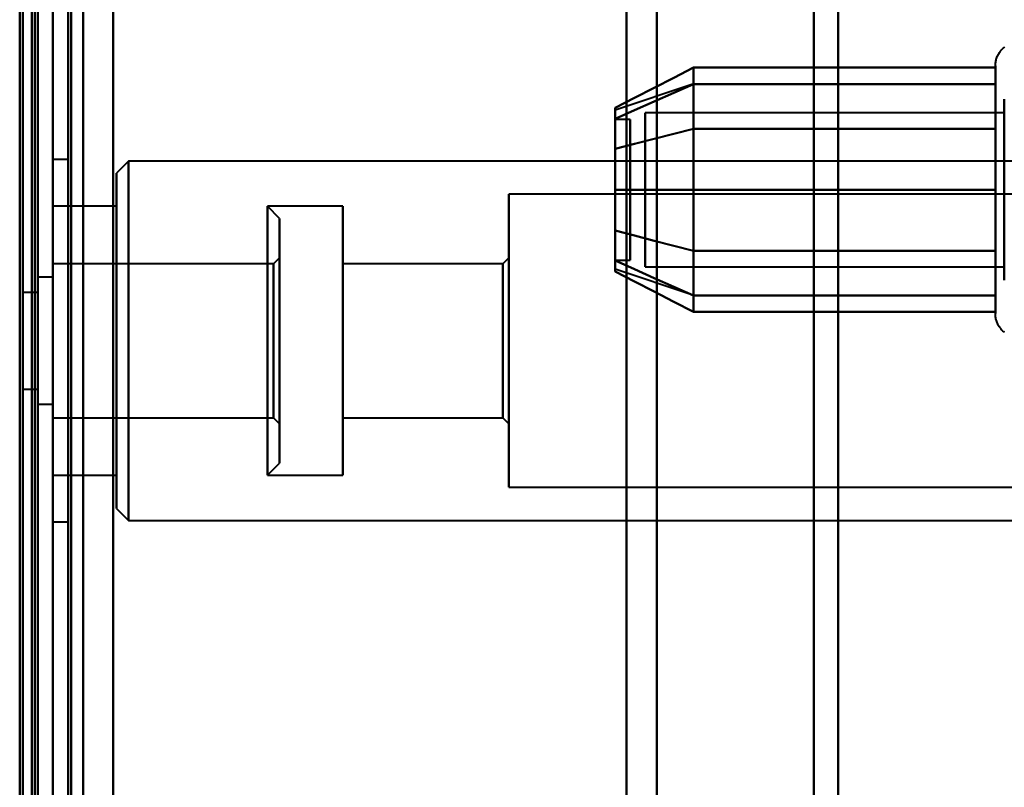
# Model space of a CAD drawing. Header units: millimetres. Extents: x -1352 to 2139, y -120 to 936.
# Tile 46 of 68: x 499 to 532, y 245 to 271. Entities that reach past the tile are written whole.
import ezdxf

# ---------------------------------------------------------------- set-up
doc = ezdxf.new("R2010")
doc.units = ezdxf.units.MM
doc.layers.add('G-IMPT', color=8, linetype='Continuous', lineweight=40)

# ---------------------------------------------------------------- blocks, each defined once
blk = doc.blocks.new('NEXA 400 CALQUES_dwg-748074-Avant')
at = {"layer": 'G-IMPT'}
for p, q in [((499.5, 129.472), (499.5, 827.272)), ((500, 827.272), (500, 129.472)), ((500, 185.872), (500, 410.872)), ((500, 185.872), (500, 410.872)), ((500, 197.372), (500, 399.372)), ((501, 398.372), (501, 198.372)), ((499.3, 198.998), (499.3, 397.746)), ((499.3, 198.998), (499.3, 397.746)), ((499.3, 298.372), (499.3, 198.998)), ((499.3, 298.372), (499.3, 198.998)), ((499.3, 298.372), (499.3, 185.872)), ((499.3, 185.872), (499.3, 298.372)), ((500, 197.372), (500, 298.372)), ((500, 196.872), (500, 298.372)), ((500, 298.372), (500, 197.372)), ((500, 298.372), (500, 196.872)), ((500, 298.372), (500, 185.872)), ((500.5, 196.872), (500.5, 298.372)), ((500.5, 298.372), (500.5, 196.872)), ((501, 198.372), (501, 298.372)), ((501, 298.372), (501, 198.372)), ((518.99, 298.372), (518.99, 198.998)), ((518.99, 198.998), (518.99, 298.372)), ((520, 198.372), (520, 298.372)), ((520, 298.372), (520, 198.372)), ((525.198, 298.372), (525.198, 197.964)), ((525.198, 197.964), (525.198, 298.372)), ((526, 197.372), (526, 298.372)), ((526, 298.372), (526, 197.372)), ((531.204, 262.822), (531.204, 268.972)), ((531.204, 266.922), (531.204, 268.972)), ((521.189, 268.367), (518.611, 267.508)), ((531.204, 260.772), (531.204, 268.423)), ((531.5, 267.872), (531.5, 266.372)), ((531.5, 262.274), (531.5, 267.872)), ((531.5, 267.872), (531.5, 262.274)), ((531.5, 263.372), (531.5, 267.872)), ((531.5, 267.421), (519.611, 267.421)), ((531.5, 267.421), (519.611, 267.421)), ((519.611, 267.421), (519.611, 262.665)), ((519.611, 262.665), (519.611, 267.421)), ((519.611, 267.421), (519.611, 263.598)), ((519.611, 263.598), (519.611, 267.421)), ((531.5, 267.47), (531.5, 263.372)), ((531.5, 261.872), (531.5, 267.47)), ((531.5, 267.47), (531.5, 263.372)), ((531.5, 267.421), (531.5, 262.665)), ((531.5, 262.665), (531.5, 267.421)), ((531.5, 267.421), (531.5, 263.598)), ((531.5, 263.598), (531.5, 267.421)), ((519.111, 267.202), (518.611, 267.202)), ((519.111, 267.202), (518.611, 267.202)), ((518.611, 267.202), (518.611, 262.748)), ((518.611, 262.748), (518.611, 267.202)), ((518.611, 267.202), (518.611, 262.554)), ((518.611, 262.554), (518.611, 267.202)), ((518.611, 267.191), (518.611, 262.542)), ((518.611, 262.542), (518.611, 267.191)), ((518.611, 266.996), (518.611, 262.542)), ((518.611, 262.542), (518.611, 266.996)), ((519.111, 267.202), (519.111, 262.748)), ((519.111, 262.748), (519.111, 267.202)), ((519.111, 267.202), (519.111, 262.554)), ((519.111, 262.554), (519.111, 267.202)), ((519.111, 267.191), (519.111, 262.542)), ((519.111, 262.542), (519.111, 267.191)), ((519.111, 266.996), (519.111, 262.542)), ((519.111, 262.542), (519.111, 266.996)), ((519.611, 267.079), (519.611, 262.324)), ((519.611, 262.324), (519.611, 267.079)), ((531.5, 267.079), (531.5, 262.324)), ((531.5, 262.324), (531.5, 267.079)), ((531.204, 261.322), (531.204, 266.922)), ((531.204, 261.322), (531.204, 266.922)), ((531.5, 266.372), (531.5, 261.872)), ((531.5, 261.872), (531.5, 266.372)), ((519.611, 266.146), (519.611, 262.324)), ((519.611, 262.324), (519.611, 266.146)), ((531.5, 266.146), (531.5, 262.324)), ((531.5, 262.324), (531.5, 266.146)), ((500.5, 265.872), (500, 265.872)), ((500, 259.872), (500, 265.872)), ((500, 265.872), (500, 259.872)), ((500.5, 259.872), (500.5, 265.872)), ((500.5, 265.872), (500.5, 259.872)), ((502.5, 265.822), (502.1, 265.422)), ((535, 265.822), (502.5, 265.822)), ((502.5, 265.822), (502.5, 259.872)), ((502.5, 259.872), (502.5, 265.822)), ((502.1, 265.422), (502.1, 259.872)), ((502.1, 259.872), (502.1, 265.422)), ((536.1, 264.722), (515.1, 264.722)), ((515.1, 259.872), (515.1, 264.722)), ((515.1, 264.722), (515.1, 259.872)), ((502.1, 264.322), (500, 264.322)), ((500, 259.872), (500, 264.322)), ((500, 264.322), (500, 255.422)), ((500, 264.322), (500, 255.422)), ((502.1, 264.322), (502.1, 259.872)), ((502.1, 259.872), (502.1, 264.322)), ((507.5, 263.922), (507.1, 264.322)), ((509.6, 264.322), (507.1, 264.322)), ((507.1, 258.168), (507.1, 264.322)), ((507.1, 264.322), (507.1, 259.872)), ((509.6, 259.872), (509.6, 264.322)), ((509.6, 264.322), (509.6, 259.872)), ((507.5, 258.321), (507.5, 263.922)), ((507.5, 263.922), (507.5, 258.321)), ((531.5, 263.372), (531.5, 261.872)), ((531.204, 260.772), (531.204, 262.822)), ((507.5, 262.622), (507.3, 262.422)), ((507.5, 258.819), (507.5, 262.622)), ((507.5, 262.622), (507.5, 258.819)), ((515.1, 262.622), (514.9, 262.422)), ((515.1, 259.872), (515.1, 262.622)), ((515.1, 262.622), (515.1, 259.872)), ((518.611, 262.542), (519.111, 262.542)), ((518.611, 262.542), (519.111, 262.542)), ((507.3, 262.422), (500, 262.422)), ((500, 257.322), (500, 262.422)), ((500, 257.322), (500, 262.422)), ((500, 262.422), (500, 259.872)), ((507.3, 259.872), (507.3, 262.422)), ((507.3, 262.422), (507.3, 258.896)), ((514.9, 262.422), (509.6, 262.422)), ((509.6, 259.872), (509.6, 262.422)), ((509.6, 262.422), (509.6, 259.872)), ((514.9, 259.872), (514.9, 262.422)), ((514.9, 262.422), (514.9, 259.872)), ((521.189, 261.377), (518.611, 262.237)), ((519.611, 262.324), (531.5, 262.324)), ((519.611, 262.324), (531.5, 262.324)), ((500, 261.972), (499.5, 261.972)), ((499.5, 259.872), (499.5, 261.972)), ((499.5, 261.972), (499.5, 259.872)), ((500, 259.872), (500, 261.972)), ((500, 261.972), (500, 257.772)), ((500, 261.972), (500, 257.772)), ((499.5, 261.472), (499, 261.472)), ((499, 258.272), (499, 261.472)), ((499, 258.272), (499, 261.472)), ((499, 261.472), (499, 259.872)), ((499.5, 259.872), (499.5, 261.472)), ((499.5, 261.472), (499.5, 259.872)), ((507.1, 255.422), (507.1, 261.577)), ((507.5, 255.822), (507.5, 261.424)), ((507.5, 261.424), (507.5, 255.822)), ((507.3, 260.849), (507.3, 257.322)), ((507.5, 257.122), (507.5, 260.926)), ((507.5, 260.926), (507.5, 257.122)), ((499, 259.872), (499, 258.272)), ((499, 259.872), (499, 258.272)), ((499.5, 258.272), (499.5, 259.872)), ((499.5, 257.772), (499.5, 259.872)), ((499.5, 259.872), (499.5, 258.272)), ((499.5, 259.872), (499.5, 257.772)), ((500, 257.772), (500, 259.872)), ((500, 257.772), (500, 259.872)), ((500, 259.872), (500, 257.322)), ((500, 259.872), (500, 257.322)), ((500, 255.422), (500, 259.872)), ((500, 255.422), (500, 259.872)), ((500, 253.872), (500, 259.872)), ((500, 259.872), (500, 253.872)), ((500.5, 253.872), (500.5, 259.872)), ((500.5, 259.872), (500.5, 253.872)), ((502.1, 259.872), (502.1, 255.422)), ((502.1, 259.872), (502.1, 254.322)), ((502.1, 255.422), (502.1, 259.872)), ((502.1, 254.322), (502.1, 259.872)), ((502.5, 259.872), (502.5, 253.922)), ((502.5, 253.922), (502.5, 259.872)), ((507.1, 259.872), (507.1, 258.168)), ((507.1, 259.872), (507.1, 255.422)), ((507.3, 257.322), (507.3, 259.872)), ((507.3, 257.322), (507.3, 259.872)), ((509.6, 255.422), (509.6, 259.872)), ((509.6, 259.872), (509.6, 255.422)), ((509.6, 257.322), (509.6, 259.872)), ((509.6, 259.872), (509.6, 257.322)), ((514.9, 257.322), (514.9, 259.872)), ((514.9, 259.872), (514.9, 257.322)), ((515.1, 257.122), (515.1, 259.872)), ((515.1, 255.022), (515.1, 259.872)), ((515.1, 259.872), (515.1, 257.122)), ((515.1, 259.872), (515.1, 255.022)), ((507.3, 258.896), (507.3, 257.322)), ((499, 258.272), (499.5, 258.272)), ((499.5, 257.772), (500, 257.772)), ((500, 257.322), (507.3, 257.322)), ((507.3, 257.322), (507.5, 257.122)), ((509.6, 257.322), (514.9, 257.322)), ((514.9, 257.322), (515.1, 257.122)), ((507.1, 255.422), (507.5, 255.822)), ((500, 255.422), (502.1, 255.422)), ((507.1, 255.422), (509.6, 255.422)), ((515.1, 255.022), (536.1, 255.022)), ((502.1, 254.322), (502.5, 253.922)), ((500, 253.872), (500.5, 253.872)), ((502.5, 253.922), (535, 253.922))]:
    blk.add_line(p, q, dxfattribs=at)
at = {"layer": 'G-IMPT', "flags": 128}
for points in [[(499.4, 128.972), (499.4, 303.672), (499.4, 478.372), (499.4, 653.072), (499.4, 827.772)], [(499.4, 827.772), (499.4, 653.072), (499.4, 478.372), (499.4, 303.672), (499.4, 128.972)], [(499.4, 128.972), (499.4, 303.672), (499.4, 478.372), (499.4, 653.072), (499.4, 827.772)], [(499.5, 827.772), (499.5, 653.072), (499.5, 478.372), (499.5, 303.672), (499.5, 128.972)], [(500, 827.772), (500, 653.072), (500, 478.372), (500, 303.672), (500, 128.972)], [(500, 128.972), (500, 303.672), (500, 478.372), (500, 653.072), (500, 827.772)], [(502, 827.772), (502, 653.072), (502, 478.372), (502, 303.672), (502, 128.972)], [(502, 128.972), (502, 303.672), (502, 478.372), (502, 653.072), (502, 827.772)], [(502, 128.972), (502, 303.672), (502, 478.372), (502, 653.072), (502, 827.772)], [(502, 827.772), (502, 653.072), (502, 478.372), (502, 303.672), (502, 128.972)], [(498.9, 161.372), (498.9, 327.847), (498.9, 494.322), (498.9, 660.797), (498.9, 827.272)], [(498.9, 827.272), (498.9, 660.797), (498.9, 494.322), (498.9, 327.847), (498.9, 161.372)], [(499, 129.372), (499, 303.872), (499, 478.372), (499, 652.872), (499, 827.372)], [(499, 827.372), (499, 652.872), (499, 478.372), (499, 303.872), (499, 129.372)], [(499, 827.272), (499, 652.822), (499, 478.372), (499, 303.922), (499, 129.472)], [(499, 129.472), (499, 303.922), (499, 478.372), (499, 652.822), (499, 827.272)], [(499.5, 827.272), (499.5, 652.822), (499.5, 478.372), (499.5, 303.922), (499.5, 129.472)], [(499.5, 129.472), (499.5, 303.922), (499.5, 478.372), (499.5, 652.822), (499.5, 827.272)], [(499.5, 129.472), (499.5, 303.922), (499.5, 478.372), (499.5, 652.822), (499.5, 827.272)], [(499.5, 827.272), (499.5, 652.822), (499.5, 478.372), (499.5, 303.922), (499.5, 129.472)], [(499.5, 129.472), (499.5, 303.922), (499.5, 478.372), (499.5, 652.822), (499.5, 827.272)], [(499.5, 827.272), (499.5, 652.822), (499.5, 478.372), (499.5, 303.922), (499.5, 129.472)], [(500, 827.272), (500, 652.822), (500, 478.372), (500, 303.922), (500, 129.472)], [(500, 129.472), (500, 303.922), (500, 478.372), (500, 652.822), (500, 827.272)], [(500, 129.472), (500, 303.922), (500, 478.372), (500, 652.822), (500, 827.272)], [(500, 161.372), (500, 327.847), (500, 494.322), (500, 660.797), (500, 827.272)], [(500, 827.272), (500, 652.822), (500, 478.372), (500, 303.922), (500, 129.472)], [(500, 827.272), (500, 660.797), (500, 494.322), (500, 327.847), (500, 161.372)], [(500.5, 129.472), (500.5, 303.922), (500.5, 478.372), (500.5, 652.822), (500.5, 827.272)], [(500.5, 827.272), (500.5, 652.822), (500.5, 478.372), (500.5, 303.922), (500.5, 129.472)], [(500.6, 827.272), (500.6, 652.822), (500.6, 478.372), (500.6, 303.922), (500.6, 129.472)], [(500.6, 827.272), (500.6, 652.822), (500.6, 478.372), (500.6, 303.922), (500.6, 129.472)], [(500.6, 129.472), (500.6, 303.922), (500.6, 478.372), (500.6, 652.822), (500.6, 827.272)], [(500.6, 129.472), (500.6, 303.922), (500.6, 478.372), (500.6, 652.822), (500.6, 827.272)], [(500.6, 129.472), (500.6, 303.922), (500.6, 478.372), (500.6, 652.822), (500.6, 827.272)], [(500.6, 827.272), (500.6, 652.822), (500.6, 478.372), (500.6, 303.922), (500.6, 129.472)], [(502, 827.272), (502, 652.822), (502, 478.372), (502, 303.922), (502, 129.472)], [(502, 129.472), (502, 303.922), (502, 478.372), (502, 652.822), (502, 827.272)], [(502, 129.472), (502, 303.922), (502, 478.372), (502, 652.822), (502, 827.272)], [(502, 827.272), (502, 652.822), (502, 478.372), (502, 303.922), (502, 129.472)], [(531.204, 268.972), (531.205, 269.004), (531.207, 269.035), (531.21, 269.067), (531.214, 269.098), (531.22, 269.129), (531.227, 269.16), (531.235, 269.191), (531.244, 269.221), (531.255, 269.251), (531.267, 269.28), (531.28, 269.309), (531.294, 269.337), (531.309, 269.365), (531.325, 269.392), (531.342, 269.419), (531.361, 269.444), (531.38, 269.469), (531.4, 269.493), (531.422, 269.517), (531.444, 269.539), (531.467, 269.561), (531.491, 269.582), (531.516, 269.601)], [(531.204, 268.972), (531.205, 269.004), (531.207, 269.035), (531.21, 269.067), (531.214, 269.098), (531.22, 269.129), (531.227, 269.16), (531.235, 269.191), (531.244, 269.221), (531.255, 269.251), (531.267, 269.28), (531.28, 269.309), (531.294, 269.337), (531.309, 269.365), (531.325, 269.392), (531.342, 269.419), (531.361, 269.444), (531.38, 269.469), (531.4, 269.493), (531.422, 269.517), (531.444, 269.539), (531.467, 269.561), (531.491, 269.582), (531.516, 269.601)], [(531.204, 268.972), (531.204, 268.969), (531.204, 268.959), (531.204, 268.943), (531.204, 268.92), (531.204, 268.891), (531.204, 268.855), (531.204, 268.813), (531.204, 268.764), (531.204, 268.709), (531.204, 268.649), (531.204, 268.582), (531.204, 268.509), (531.204, 268.43), (531.204, 268.346), (531.204, 268.256), (531.204, 268.161), (531.204, 268.06), (531.204, 267.955), (531.204, 267.844), (531.204, 267.729), (531.204, 267.609), (531.204, 267.485), (531.204, 267.356), (531.204, 267.224), (531.204, 267.088), (531.204, 266.948), (531.204, 266.922)], [(531.204, 262.822), (531.204, 262.966), (531.204, 263.113), (531.204, 263.262), (531.204, 263.414), (531.204, 263.569), (531.204, 263.725), (531.204, 263.883), (531.204, 264.043), (531.204, 264.205), (531.204, 264.367), (531.204, 264.53), (531.204, 264.694), (531.204, 264.858), (531.204, 265.022), (531.204, 265.185), (531.204, 265.348), (531.204, 265.511), (531.204, 265.672), (531.204, 265.833), (531.204, 265.991), (531.204, 266.148), (531.204, 266.303), (531.204, 266.455), (531.204, 266.605), (531.204, 266.752), (531.204, 266.897), (531.204, 267.038), (531.204, 267.175), (531.204, 267.309), (531.204, 267.439), (531.204, 267.565), (531.204, 267.686), (531.204, 267.803), (531.204, 267.915), (531.204, 268.023), (531.204, 268.125), (531.204, 268.223), (531.204, 268.314), (531.204, 268.401), (531.204, 268.481), (531.204, 268.556), (531.204, 268.625), (531.204, 268.688), (531.204, 268.745), (531.204, 268.796), (531.204, 268.84), (531.204, 268.878), (531.204, 268.91), (531.204, 268.935), (531.204, 268.954), (531.204, 268.966), (531.204, 268.972)], [(531.204, 268.972), (531.204, 268.969), (531.204, 268.959), (531.204, 268.943), (531.204, 268.92), (531.204, 268.891), (531.204, 268.855), (531.204, 268.813), (531.204, 268.764), (531.204, 268.709), (531.204, 268.649), (531.204, 268.582), (531.204, 268.509), (531.204, 268.43), (531.204, 268.423)], [(531.204, 261.322), (531.204, 261.406), (531.204, 261.497), (531.204, 261.593), (531.204, 261.694), (531.204, 261.8), (531.204, 261.911), (531.204, 262.026), (531.204, 262.147), (531.204, 262.271), (531.204, 262.4), (531.204, 262.533), (531.204, 262.669), (531.204, 262.81), (531.204, 262.953), (531.204, 263.099), (531.204, 263.249), (531.204, 263.4), (531.204, 263.555), (531.204, 263.711), (531.204, 263.869), (531.204, 264.029), (531.204, 264.19), (531.204, 264.352), (531.204, 264.515), (531.204, 264.679), (531.204, 264.843), (531.204, 265.007), (531.204, 265.171), (531.204, 265.334), (531.204, 265.496), (531.204, 265.658), (531.204, 265.818), (531.204, 265.977), (531.204, 266.134), (531.204, 266.289), (531.204, 266.442), (531.204, 266.592), (531.204, 266.739), (531.204, 266.884), (531.204, 267.025), (531.204, 267.163), (531.204, 267.297), (531.204, 267.427), (531.204, 267.554), (531.204, 267.675), (531.204, 267.793), (531.204, 267.906), (531.204, 268.013), (531.204, 268.116), (531.204, 268.214), (531.204, 268.306), (531.204, 268.393), (531.204, 268.474), (531.204, 268.55), (531.204, 268.619), (531.204, 268.683), (531.204, 268.74), (531.204, 268.792), (531.204, 268.837), (531.204, 268.875), (531.204, 268.908), (531.204, 268.933), (531.204, 268.953), (531.204, 268.965), (531.204, 268.972), (531.204, 268.972)], [(521.204, 268.914), (520.556, 268.581), (519.908, 268.248), (519.259, 267.914), (518.611, 267.581)], [(518.611, 267.581), (519.259, 267.914), (519.908, 268.248), (520.556, 268.581), (521.204, 268.914)], [(521.204, 266.893), (521.204, 267.398), (521.204, 267.903), (521.204, 268.409), (521.204, 268.914)], [(521.204, 268.914), (521.204, 268.409), (521.204, 267.903), (521.204, 267.398), (521.204, 266.893)], [(521.204, 268.914), (521.204, 268.409), (521.204, 267.903), (521.204, 267.398), (521.204, 266.893)], [(531.204, 268.914), (528.704, 268.914), (526.204, 268.914), (523.704, 268.914), (521.204, 268.914)], [(521.204, 266.893), (521.204, 267.398), (521.204, 267.903), (521.204, 268.409), (521.204, 268.914)], [(521.204, 268.914), (523.704, 268.914), (526.204, 268.914), (528.704, 268.914), (531.204, 268.914)], [(531.204, 266.893), (531.204, 267.398), (531.204, 267.903), (531.204, 268.409), (531.204, 268.914)], [(531.204, 268.914), (531.204, 268.409), (531.204, 267.903), (531.204, 267.398), (531.204, 266.893)], [(521.204, 268.372), (520.556, 268.084), (519.908, 267.795), (519.259, 267.507), (518.611, 267.218)], [(518.611, 267.218), (519.259, 267.507), (519.908, 267.795), (520.556, 268.084), (521.204, 268.372)], [(521.204, 268.372), (520.556, 268.084), (519.908, 267.795), (519.259, 267.507), (518.611, 267.218)], [(518.611, 267.218), (519.259, 267.507), (519.908, 267.795), (520.556, 268.084), (521.204, 268.372)], [(521.204, 264.872), (521.204, 265.747), (521.204, 266.622), (521.204, 267.497), (521.204, 268.372)], [(521.204, 268.372), (521.204, 267.497), (521.204, 266.622), (521.204, 265.747), (521.204, 264.872)], [(521.204, 268.372), (521.204, 267.497), (521.204, 266.622), (521.204, 265.747), (521.204, 264.872)], [(531.204, 268.372), (528.704, 268.372), (526.204, 268.372), (523.704, 268.372), (521.204, 268.372)], [(521.204, 268.372), (523.704, 268.372), (526.204, 268.372), (528.704, 268.372), (531.204, 268.372)], [(531.204, 268.372), (528.704, 268.372), (526.204, 268.372), (523.704, 268.372), (521.204, 268.372)], [(521.204, 264.872), (521.204, 265.747), (521.204, 266.622), (521.204, 267.497), (521.204, 268.372)], [(521.204, 268.372), (523.704, 268.372), (526.204, 268.372), (528.704, 268.372), (531.204, 268.372)], [(531.204, 268.423), (531.204, 268.338), (531.204, 268.248), (531.204, 268.152), (531.204, 268.051), (531.204, 267.945), (531.204, 267.834), (531.204, 267.718), (531.204, 267.598), (531.204, 267.473), (531.204, 267.344), (531.204, 267.212), (531.204, 267.075), (531.204, 266.935), (531.204, 266.792), (531.204, 266.645), (531.204, 266.496), (531.204, 266.344), (531.204, 266.19), (531.204, 266.034), (531.204, 265.876), (531.204, 265.716), (531.204, 265.555), (531.204, 265.392), (531.204, 265.229), (531.204, 265.066), (531.204, 264.902), (531.204, 264.738), (531.204, 264.574), (531.204, 264.411), (531.204, 264.248), (531.204, 264.087), (531.204, 263.926), (531.204, 263.768), (531.204, 263.611), (531.204, 263.456), (531.204, 263.303), (531.204, 263.153), (531.204, 263.005), (531.204, 262.861), (531.204, 262.719), (531.204, 262.582), (531.204, 262.448), (531.204, 262.317), (531.204, 262.191), (531.204, 262.069), (531.204, 261.952), (531.204, 261.839), (531.204, 261.731), (531.204, 261.628), (531.204, 261.531), (531.204, 261.438), (531.204, 261.351), (531.204, 261.27), (531.204, 261.195), (531.204, 261.125), (531.204, 261.062), (531.204, 261.004), (531.204, 260.953), (531.204, 260.908), (531.204, 260.869), (531.204, 260.837), (531.204, 260.811), (531.204, 260.792), (531.204, 260.779), (531.204, 260.773), (531.204, 260.772)], [(531.204, 264.872), (531.204, 265.747), (531.204, 266.622), (531.204, 267.497), (531.204, 268.372)], [(531.204, 268.372), (531.204, 267.497), (531.204, 266.622), (531.204, 265.747), (531.204, 264.872)], [(518.611, 266.227), (519.259, 266.393), (519.908, 266.56), (520.556, 266.726), (521.204, 266.893)], [(521.204, 266.893), (520.556, 266.726), (519.908, 266.56), (519.259, 266.393), (518.611, 266.227)], [(518.611, 266.227), (519.259, 266.393), (519.908, 266.56), (520.556, 266.726), (521.204, 266.893)], [(521.204, 266.893), (520.556, 266.726), (519.908, 266.56), (519.259, 266.393), (518.611, 266.227)], [(521.204, 266.893), (521.204, 265.883), (521.204, 264.872), (521.204, 263.862), (521.204, 262.852)], [(521.204, 262.852), (521.204, 263.862), (521.204, 264.872), (521.204, 265.883), (521.204, 266.893)], [(521.204, 262.852), (521.204, 263.862), (521.204, 264.872), (521.204, 265.883), (521.204, 266.893)], [(521.204, 266.893), (523.704, 266.893), (526.204, 266.893), (528.704, 266.893), (531.204, 266.893)], [(521.204, 266.893), (521.204, 265.883), (521.204, 264.872), (521.204, 263.862), (521.204, 262.852)], [(531.204, 266.893), (528.704, 266.893), (526.204, 266.893), (523.704, 266.893), (521.204, 266.893)], [(521.204, 266.893), (523.704, 266.893), (526.204, 266.893), (528.704, 266.893), (531.204, 266.893)], [(531.204, 266.893), (528.704, 266.893), (526.204, 266.893), (523.704, 266.893), (521.204, 266.893)], [(531.204, 266.922), (531.204, 266.779), (531.204, 266.632), (531.204, 266.482), (531.204, 266.33), (531.204, 266.176), (531.204, 266.02), (531.204, 265.861), (531.204, 265.701), (531.204, 265.54), (531.204, 265.378), (531.204, 265.215), (531.204, 265.051), (531.204, 264.887), (531.204, 264.723), (531.204, 264.559), (531.204, 264.396), (531.204, 264.234), (531.204, 264.072), (531.204, 263.912), (531.204, 263.753), (531.204, 263.597), (531.204, 263.442), (531.204, 263.289), (531.204, 263.139), (531.204, 262.992), (531.204, 262.848), (531.204, 262.707), (531.204, 262.569), (531.204, 262.436), (531.204, 262.306), (531.204, 262.18), (531.204, 262.058), (531.204, 261.941), (531.204, 261.829), (531.204, 261.722), (531.204, 261.619), (531.204, 261.522), (531.204, 261.43), (531.204, 261.344), (531.204, 261.263), (531.204, 261.188), (531.204, 261.119), (531.204, 261.056), (531.204, 260.999), (531.204, 260.949), (531.204, 260.904), (531.204, 260.866), (531.204, 260.834), (531.204, 260.809), (531.204, 260.791), (531.204, 260.778), (531.204, 260.773)], [(531.204, 266.893), (531.204, 265.883), (531.204, 264.872), (531.204, 263.862), (531.204, 262.852)], [(531.204, 262.852), (531.204, 263.862), (531.204, 264.872), (531.204, 265.883), (531.204, 266.893)], [(518.611, 264.872), (519.259, 264.872), (519.908, 264.872), (520.556, 264.872), (521.204, 264.872)], [(521.204, 264.872), (520.556, 264.872), (519.908, 264.872), (519.259, 264.872), (518.611, 264.872)], [(518.611, 264.872), (519.259, 264.872), (519.908, 264.872), (520.556, 264.872), (521.204, 264.872)], [(521.204, 264.872), (520.556, 264.872), (519.908, 264.872), (519.259, 264.872), (518.611, 264.872)], [(521.204, 264.872), (521.204, 263.997), (521.204, 263.122), (521.204, 262.247), (521.204, 261.372)], [(521.204, 261.372), (521.204, 262.247), (521.204, 263.122), (521.204, 263.997), (521.204, 264.872)], [(521.204, 264.872), (523.704, 264.872), (526.204, 264.872), (528.704, 264.872), (531.204, 264.872)], [(531.204, 264.872), (528.704, 264.872), (526.204, 264.872), (523.704, 264.872), (521.204, 264.872)], [(521.204, 261.372), (521.204, 262.247), (521.204, 263.122), (521.204, 263.997), (521.204, 264.872)], [(521.204, 264.872), (523.704, 264.872), (526.204, 264.872), (528.704, 264.872), (531.204, 264.872)], [(521.204, 264.872), (521.204, 263.997), (521.204, 263.122), (521.204, 262.247), (521.204, 261.372)], [(531.204, 264.872), (528.704, 264.872), (526.204, 264.872), (523.704, 264.872), (521.204, 264.872)], [(531.204, 264.872), (531.204, 263.997), (531.204, 263.122), (531.204, 262.247), (531.204, 261.372)], [(531.204, 261.372), (531.204, 262.247), (531.204, 263.122), (531.204, 263.997), (531.204, 264.872)], [(521.204, 262.852), (520.556, 263.018), (519.908, 263.185), (519.259, 263.351), (518.611, 263.518)], [(518.611, 263.518), (519.259, 263.351), (519.908, 263.185), (520.556, 263.018), (521.204, 262.852)], [(521.204, 262.852), (520.556, 263.018), (519.908, 263.185), (519.259, 263.351), (518.611, 263.518)], [(518.611, 263.518), (519.259, 263.351), (519.908, 263.185), (520.556, 263.018), (521.204, 262.852)], [(521.204, 262.852), (521.204, 262.346), (521.204, 261.841), (521.204, 261.336), (521.204, 260.831)], [(521.204, 260.831), (521.204, 261.336), (521.204, 261.841), (521.204, 262.346), (521.204, 262.852)], [(531.204, 262.852), (528.704, 262.852), (526.204, 262.852), (523.704, 262.852), (521.204, 262.852)], [(521.204, 260.831), (521.204, 261.336), (521.204, 261.841), (521.204, 262.346), (521.204, 262.852)], [(521.204, 262.852), (523.704, 262.852), (526.204, 262.852), (528.704, 262.852), (531.204, 262.852)], [(521.204, 262.852), (521.204, 262.346), (521.204, 261.841), (521.204, 261.336), (521.204, 260.831)], [(531.204, 262.852), (528.704, 262.852), (526.204, 262.852), (523.704, 262.852), (521.204, 262.852)], [(521.204, 262.852), (523.704, 262.852), (526.204, 262.852), (528.704, 262.852), (531.204, 262.852)], [(531.204, 262.852), (531.204, 262.346), (531.204, 261.841), (531.204, 261.336), (531.204, 260.831)], [(531.204, 260.831), (531.204, 261.336), (531.204, 261.841), (531.204, 262.346), (531.204, 262.852)], [(531.204, 260.772), (531.204, 260.776), (531.204, 260.785), (531.204, 260.802), (531.204, 260.825), (531.204, 260.854), (531.204, 260.89), (531.204, 260.932), (531.204, 260.98), (531.204, 261.035), (531.204, 261.096), (531.204, 261.163), (531.204, 261.236), (531.204, 261.314), (531.204, 261.399), (531.204, 261.488), (531.204, 261.584), (531.204, 261.684), (531.204, 261.79), (531.204, 261.9), (531.204, 262.016), (531.204, 262.136), (531.204, 262.26), (531.204, 262.388), (531.204, 262.521), (531.204, 262.657), (531.204, 262.797), (531.204, 262.822)], [(521.204, 261.372), (520.556, 261.661), (519.908, 261.949), (519.259, 262.238), (518.611, 262.526)], [(518.611, 262.526), (519.259, 262.238), (519.908, 261.949), (520.556, 261.661), (521.204, 261.372)], [(521.204, 261.372), (520.556, 261.661), (519.908, 261.949), (519.259, 262.238), (518.611, 262.526)], [(518.611, 262.526), (519.259, 262.238), (519.908, 261.949), (520.556, 261.661), (521.204, 261.372)], [(521.204, 260.831), (520.556, 261.164), (519.908, 261.497), (519.259, 261.83), (518.611, 262.163)], [(518.611, 262.163), (519.259, 261.83), (519.908, 261.497), (520.556, 261.164), (521.204, 260.831)], [(531.204, 261.372), (528.704, 261.372), (526.204, 261.372), (523.704, 261.372), (521.204, 261.372)], [(521.204, 261.372), (523.704, 261.372), (526.204, 261.372), (528.704, 261.372), (531.204, 261.372)], [(531.204, 261.372), (528.704, 261.372), (526.204, 261.372), (523.704, 261.372), (521.204, 261.372)], [(521.204, 261.372), (523.704, 261.372), (526.204, 261.372), (528.704, 261.372), (531.204, 261.372)], [(531.204, 260.772), (531.204, 260.776), (531.204, 260.785), (531.204, 260.802), (531.204, 260.825), (531.204, 260.854), (531.204, 260.89), (531.204, 260.932), (531.204, 260.98), (531.204, 261.035), (531.204, 261.096), (531.204, 261.163), (531.204, 261.236), (531.204, 261.314), (531.204, 261.322)], [(531.204, 260.831), (528.704, 260.831), (526.204, 260.831), (523.704, 260.831), (521.204, 260.831)], [(521.204, 260.831), (523.704, 260.831), (526.204, 260.831), (528.704, 260.831), (531.204, 260.831)], [(531.504, 260.152), (531.48, 260.172), (531.456, 260.194), (531.434, 260.216), (531.412, 260.238), (531.391, 260.262), (531.371, 260.287), (531.352, 260.312), (531.334, 260.338), (531.317, 260.365), (531.302, 260.392), (531.287, 260.42), (531.273, 260.449), (531.261, 260.478), (531.25, 260.508), (531.24, 260.538), (531.231, 260.568), (531.224, 260.599), (531.217, 260.63), (531.212, 260.661), (531.208, 260.692), (531.206, 260.724), (531.204, 260.755), (531.204, 260.772)], [(531.504, 260.152), (531.48, 260.172), (531.456, 260.194), (531.434, 260.216), (531.412, 260.238), (531.391, 260.262), (531.371, 260.287), (531.352, 260.312), (531.334, 260.338), (531.317, 260.365), (531.302, 260.392), (531.287, 260.42), (531.273, 260.449), (531.261, 260.478), (531.25, 260.508), (531.24, 260.538), (531.231, 260.568), (531.224, 260.599), (531.217, 260.63), (531.212, 260.661), (531.208, 260.692), (531.206, 260.724), (531.204, 260.755), (531.204, 260.772)]]:
    blk.add_lwpolyline(points, dxfattribs=at)
at = {"layer": 'G-IMPT'}
for points in [[(518.611, 266.227), (518.611, 266.611), (518.611, 267.238), (518.611, 267.532), (518.611, 267.581)], [(518.611, 267.581), (518.611, 267.532), (518.611, 267.239), (518.611, 266.611), (518.611, 266.227)], [(518.611, 267.581), (518.611, 267.535), (518.611, 267.239), (518.611, 266.605), (518.611, 266.227)], [(518.611, 266.227), (518.611, 266.606), (518.611, 267.24), (518.611, 267.535), (518.611, 267.581)], [(518.611, 267.218), (518.611, 267.411), (518.611, 267.604), (518.611, 267.411), (518.611, 267.218)], [(518.611, 267.218), (518.611, 267.41), (518.611, 267.508), (518.611, 267.508)], [(518.611, 267.508), (518.611, 267.508), (518.611, 267.41), (518.611, 267.218)], [(518.611, 264.872), (518.611, 265.344), (518.611, 266.238), (518.611, 266.939), (518.611, 267.218)], [(518.611, 267.218), (518.611, 266.939), (518.611, 266.239), (518.611, 265.345), (518.611, 264.872)], [(518.611, 267.218), (518.611, 266.946), (518.611, 266.239), (518.611, 265.336), (518.611, 264.872)], [(518.611, 264.872), (518.611, 265.336), (518.611, 266.239), (518.611, 266.946), (518.611, 267.218)], [(518.611, 263.518), (518.611, 263.951), (518.611, 264.872), (518.611, 265.793), (518.611, 266.227)], [(518.611, 266.227), (518.611, 265.793), (518.611, 264.873), (518.611, 263.952), (518.611, 263.518)], [(518.611, 263.518), (518.611, 263.943), (518.611, 264.873), (518.611, 265.802), (518.611, 266.227)], [(518.611, 266.227), (518.611, 265.802), (518.611, 264.872), (518.611, 263.943), (518.611, 263.518)], [(518.611, 264.872), (518.611, 264.4), (518.611, 263.506), (518.611, 262.806), (518.611, 262.526)], [(518.611, 262.526), (518.611, 262.805), (518.611, 263.506), (518.611, 264.4), (518.611, 264.872)], [(518.611, 262.526), (518.611, 262.799), (518.611, 263.506), (518.611, 264.408), (518.611, 264.872)], [(518.611, 264.872), (518.611, 264.408), (518.611, 263.505), (518.611, 262.798), (518.611, 262.526)], [(518.611, 263.518), (518.611, 263.134), (518.611, 262.506), (518.611, 262.213), (518.611, 262.163)], [(518.611, 262.163), (518.611, 262.213), (518.611, 262.506), (518.611, 263.134), (518.611, 263.518)], [(518.611, 262.163), (518.611, 262.21), (518.611, 262.505), (518.611, 263.139), (518.611, 263.518)], [(518.611, 263.518), (518.611, 263.139), (518.611, 262.505), (518.611, 262.21), (518.611, 262.163)], [(518.611, 262.526), (518.611, 262.333), (518.611, 262.14), (518.611, 262.333), (518.611, 262.526)], [(518.611, 262.526), (518.611, 262.334), (518.611, 262.237), (518.611, 262.237)], [(518.611, 262.237), (518.611, 262.237), (518.611, 262.334), (518.611, 262.526)]]:
    blk.add_open_spline(points, degree=3, dxfattribs=at)

msp = doc.modelspace()

# ---------------------------------------------------------------- block references
at = {"layer": 'G-IMPT'}
msp.add_blockref('NEXA 400 CALQUES_dwg-748074-Avant', (0, 0), dxfattribs=at)

doc.saveas('drawing.dxf')
